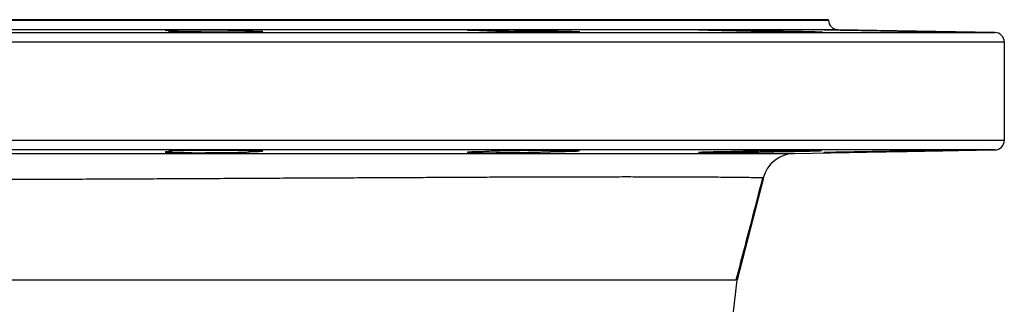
# Model space of a CAD drawing. Header units: millimetres. Extents: x 4190 to 16224, y 1378 to 18140.
# Tile 13 of 17: x 14711 to 16224, y 4915 to 5353. Entities that reach past the tile are written whole.
import ezdxf

# ---------------------------------------------------------------- set-up
doc = ezdxf.new("R2010")
doc.units = ezdxf.units.MM
doc.header["$LTSCALE"] = 5

msp = doc.modelspace()

# ---------------------------------------------------------------- linework, layer by layer
at = {"color": 7, "linetype": 'Continuous', "lineweight": 25}
for p, q in [((14748.6, 5352.8), (13543.6, 5352.8)), ((15953.6, 5352.8), (14748.6, 5352.8)), ((15953.6, 5352.3), (15953.6, 5352.8)), ((14944.6, 5335.7), (14944.6, 5334.7)), ((15063.9, 5333.9), (15063.9, 5335.7)), ((15527.2, 5333.7), (15527.2, 5335.7)), ((15872, 5334.3), (15872, 5335.7)), ((16208.8, 5333.1), (15968.3, 5337.3)), ((16223.6, 5167.5), (16223.6, 5318.1)), ((14944.6, 5150.9), (14944.6, 5150)), ((15063.9, 5150), (15063.9, 5151.7)), ((15064.2, 5149.8), (15063.9, 5150)), ((15527.2, 5150), (15527.2, 5151.9)), ((15872, 5150), (15872, 5151.4)), ((15900.9, 5147.2), (16208.8, 5152.5)), ((15853.4, 5109.6), (15813.2, 4952.8))]:
    msp.add_line(p, q, dxfattribs=at)
at = {"color": 8, "linetype": 'Continuous', "lineweight": 25}
for p, q in [((13543.6, 5352.3), (14748.6, 5352.3)), ((14748.6, 5352.3), (15953.6, 5352.3)), ((13288.3, 5333.1), (16208.8, 5333.1)), ((14748.6, 5337.3), (13528.8, 5337.3)), ((15968.3, 5337.3), (14748.6, 5337.3)), ((16223.6, 5318.1), (13273.6, 5318.1)), ((13273.6, 5167.5), (16223.6, 5167.5)), ((14748.6, 5152.5), (13288.3, 5152.5)), ((16208.8, 5152.5), (14748.6, 5152.5))]:
    msp.add_line(p, q, dxfattribs=at)
at = {"color": 7, "linetype": 'Continuous', "lineweight": 25, "flags": 128}
msp.add_lwpolyline([(15084.2, 5150.9), (15084.3, 5151), (15082.4, 5151.2), (15078.5, 5151.4), (15072.8, 5151.5), (15063.2, 5151.7), (15053.9, 5151.8), (15043.4, 5151.9), (15031.9, 5151.9), (15020, 5151.9), (15007.7, 5151.9), (14995.7, 5151.8), (14984, 5151.7), (14973.2, 5151.6), (14963.5, 5151.4), (14955.1, 5151.2), (14948.3, 5151), (14943.4, 5150.8), (14940.4, 5150.6), (14939.4, 5150.4), (14940.5, 5150.2), (14943.6, 5150), (14944.6, 5150), (14944.6, 5150)], dxfattribs=at)
at = {"color": 7, "linetype": 'Continuous', "lineweight": 25}
for centre, radius, start, end in [((15968.6, 5352.3), 15, 180, 269), ((16208.6, 5318.1), 15, 0, 89), ((16208.6, 5167.5), 15, 271, 0), ((15901.8, 5097.2), 50, 91, 165.6179), ((12898.6, 5252.8), 2930, 326.2781, 354.1232)]:
    msp.add_arc(centre, radius, start, end, dxfattribs=at)
for points, knots in [([(14944.6, 5335.7), (14943.2, 5335.7), (14942, 5335.7), (14939.8, 5335.8), (14938.8, 5335.9), (14936.3, 5336), (14935.3, 5336.1), (14934.7, 5336.2), (14934.7, 5336.3), (14934.9, 5336.4), (14935.2, 5336.4), (14936.1, 5336.5), (14936.7, 5336.5), (14938.1, 5336.6), (14939, 5336.7), (14942.2, 5336.8), (14944.8, 5336.9), (14948.8, 5336.9), (14949.6, 5336.9), (14951.3, 5337), (14952.2, 5337), (14954.9, 5337), (14956.9, 5337.1), (14960.9, 5337.1), (14963, 5337.1), (14967.5, 5337.2), (14969.8, 5337.2), (14974.5, 5337.2), (14977, 5337.2), (14981.9, 5337.2), (14984.5, 5337.2), (14992.2, 5337.2), (14997.4, 5337.2), (15005.3, 5337.2), (15007.9, 5337.2), (15013.1, 5337.1), (15018.2, 5337.1), (15023.1, 5337), (15027.9, 5337), (15030.3, 5336.9), (15037.1, 5336.9), (15041.2, 5336.8), (15045.9, 5336.7), (15046.8, 5336.7), (15048.6, 5336.6), (15049.5, 5336.6), (15051.9, 5336.5), (15053.4, 5336.5), (15056.2, 5336.4), (15057.5, 5336.4), (15059.7, 5336.3), (15060.7, 5336.2), (15062.3, 5336.1), (15063, 5336.1), (15064, 5336), (15064.4, 5336), (15064.9, 5335.8), (15064.7, 5335.7), (15063.9, 5335.7)], [0, 0, 0, 0, 0.03125, 0.03125, 0.0625, 0.0625, 0.125, 0.125, 0.15625, 0.15625, 0.1875, 0.1875, 0.21875, 0.21875, 0.25, 0.25, 0.3125, 0.3125, 0.328125, 0.328125, 0.34375, 0.34375, 0.375, 0.375, 0.40625, 0.40625, 0.4375, 0.4375, 0.46875, 0.46875, 0.5, 0.5, 0.5625, 0.5625, 0.59375, 0.59375, 0.625, 0.65625, 0.65625, 0.6875, 0.6875, 0.75, 0.75, 0.765625, 0.765625, 0.78125, 0.78125, 0.8125, 0.8125, 0.84375, 0.84375, 0.875, 0.875, 0.90625, 0.90625, 0.9375, 0.9375, 1, 1, 1, 1]), ([(15063.9, 5335.7), (15068.4, 5335.6), (15072.3, 5335.4), (15077, 5335.3), (15078.4, 5335.2), (15080.7, 5335.1), (15081.7, 5335.1), (15083.2, 5334.9), (15083.7, 5334.9), (15084.4, 5334.8), (15084.5, 5334.7), (15084.3, 5334.6), (15084, 5334.6), (15082.9, 5334.5), (15082.1, 5334.4), (15079.3, 5334.3), (15076.5, 5334.2), (15071.3, 5334.1), (15069.3, 5334), (15065.1, 5333.9), (15062.8, 5333.9), (15055.6, 5333.8), (15050.2, 5333.8), (15042.9, 5333.8), (15041.4, 5333.8), (15038.5, 5333.7), (15036.9, 5333.7), (15032.4, 5333.7), (15029.2, 5333.7), (15024.5, 5333.7), (15022.9, 5333.7), (15019.6, 5333.7), (15018, 5333.7), (15013.1, 5333.7), (15009.9, 5333.8), (15003.5, 5333.8), (15000.3, 5333.8), (14995.5, 5333.8), (14993.9, 5333.8), (14990.8, 5333.9), (14989.2, 5333.9), (14984.6, 5333.9), (14981.7, 5333.9), (14977.4, 5334), (14975.9, 5334), (14973.1, 5334.1), (14971.8, 5334.1), (14965.1, 5334.2), (14960.4, 5334.3), (14955.1, 5334.4), (14954.1, 5334.4), (14952.2, 5334.5), (14951.3, 5334.5), (14948.8, 5334.6), (14947.2, 5334.6), (14945.2, 5334.7), (14944.6, 5334.7), (14943.5, 5334.8), (14942.9, 5334.8), (14941.5, 5334.9), (14940.8, 5334.9), (14939.8, 5335.1), (14939.5, 5335.1), (14939.4, 5335.2), (14939.4, 5335.2), (14939.6, 5335.3), (14939.7, 5335.3), (14940.2, 5335.4), (14940.8, 5335.4), (14942, 5335.5), (14942.4, 5335.6), (14943.4, 5335.6), (14944, 5335.6), (14944.6, 5335.7)], [0, 0, 0, 0, 0.0625, 0.0625, 0.09375, 0.09375, 0.125, 0.125, 0.15625, 0.15625, 0.1875, 0.1875, 0.21875, 0.21875, 0.25, 0.25, 0.3125, 0.3125, 0.34375, 0.34375, 0.375, 0.375, 0.4375, 0.4375, 0.453125, 0.453125, 0.46875, 0.46875, 0.5, 0.5, 0.515625, 0.515625, 0.53125, 0.53125, 0.5625, 0.5625, 0.59375, 0.59375, 0.609375, 0.609375, 0.625, 0.625, 0.65625, 0.65625, 0.671875, 0.671875, 0.6875, 0.6875, 0.75, 0.75, 0.765625, 0.765625, 0.78125, 0.78125, 0.8125, 0.8125, 0.828125, 0.828125, 0.84375, 0.84375, 0.875, 0.875, 0.90625, 0.90625, 0.921875, 0.921875, 0.9375, 0.9375, 0.96875, 0.96875, 0.984375, 0.984375, 1, 1, 1, 1]), ([(15426.1, 5335.7), (15421.8, 5335.7), (15418, 5335.8), (15412.8, 5336), (15411.2, 5336), (15408.3, 5336.1), (15407, 5336.1), (15404.7, 5336.2), (15403.6, 5336.3), (15401.8, 5336.4), (15401.1, 5336.4), (15399.9, 5336.5), (15399.5, 5336.5), (15398.9, 5336.6), (15398.8, 5336.7), (15398.9, 5336.8), (15399.7, 5336.9), (15401.3, 5336.9), (15401.7, 5336.9), (15402.5, 5337), (15403, 5337), (15404.4, 5337), (15405.5, 5337.1), (15408, 5337.1), (15409.4, 5337.1), (15412.4, 5337.2), (15414.1, 5337.2), (15419.4, 5337.2), (15423.4, 5337.2), (15429.9, 5337.2), (15432.2, 5337.2), (15436.9, 5337.2), (15439.3, 5337.2), (15444.2, 5337.2), (15446.7, 5337.2), (15451.8, 5337.1), (15454.4, 5337.1), (15459.6, 5337.1), (15462.2, 5337), (15467.4, 5337), (15470, 5336.9), (15477.9, 5336.9), (15482.9, 5336.8), (15490.2, 5336.7), (15492.6, 5336.6), (15497.2, 5336.5), (15499.4, 5336.5), (15503.7, 5336.4), (15505.7, 5336.4), (15509.6, 5336.3), (15511.4, 5336.2), (15516.6, 5336.1), (15519.5, 5336), (15522.4, 5335.9), (15523, 5335.9), (15524, 5335.8), (15524.5, 5335.8), (15525.9, 5335.7), (15526.6, 5335.7), (15527.2, 5335.7)], [0, 0, 0, 0, 0.0625, 0.0625, 0.09375, 0.09375, 0.125, 0.125, 0.15625, 0.15625, 0.1875, 0.1875, 0.21875, 0.21875, 0.25, 0.25, 0.3125, 0.3125, 0.328125, 0.328125, 0.34375, 0.34375, 0.375, 0.375, 0.40625, 0.40625, 0.4375, 0.4375, 0.5, 0.5, 0.53125, 0.53125, 0.5625, 0.5625, 0.59375, 0.59375, 0.625, 0.625, 0.65625, 0.65625, 0.6875, 0.6875, 0.75, 0.75, 0.78125, 0.78125, 0.8125, 0.8125, 0.84375, 0.84375, 0.875, 0.875, 0.9375, 0.9375, 0.953125, 0.953125, 0.96875, 0.96875, 1, 1, 1, 1]), ([(15527.2, 5335.7), (15530.2, 5335.6), (15533.1, 5335.6), (15538.6, 5335.4), (15541.3, 5335.4), (15546.3, 5335.3), (15548.8, 5335.2), (15553.3, 5335.1), (15555.3, 5335.1), (15559.1, 5334.9), (15560.8, 5334.9), (15563.9, 5334.8), (15565.3, 5334.7), (15567.6, 5334.6), (15568.5, 5334.6), (15570, 5334.5), (15570.5, 5334.4), (15571.4, 5334.3), (15571.1, 5334.2), (15569.4, 5334.1), (15568.6, 5334), (15566.6, 5333.9), (15565.4, 5333.9), (15562.6, 5333.9), (15561.1, 5333.8), (15557.5, 5333.8), (15555.5, 5333.8), (15551.2, 5333.8), (15548.9, 5333.7), (15544.1, 5333.7), (15541.5, 5333.7), (15536.1, 5333.7), (15533.3, 5333.7), (15527.4, 5333.7), (15524.4, 5333.8), (15518.3, 5333.8), (15515.2, 5333.8), (15508.8, 5333.8), (15505.5, 5333.9), (15495.8, 5333.9), (15489.4, 5334), (15479.8, 5334.1), (15476.7, 5334.2), (15470.6, 5334.3), (15467.7, 5334.3), (15461.9, 5334.4), (15459.1, 5334.5), (15453.8, 5334.6), (15451.3, 5334.6), (15446.6, 5334.7), (15444.4, 5334.8), (15441.3, 5334.9), (15440.3, 5334.9), (15438.5, 5334.9), (15437.6, 5335), (15435, 5335.1), (15433.6, 5335.1), (15431.6, 5335.2), (15431, 5335.2), (15429.9, 5335.3), (15429.4, 5335.3), (15427.1, 5335.4), (15426.2, 5335.6), (15426.1, 5335.7)], [0, 0, 0, 0, 0.03125, 0.03125, 0.0625, 0.0625, 0.09375, 0.09375, 0.125, 0.125, 0.15625, 0.15625, 0.1875, 0.1875, 0.21875, 0.21875, 0.25, 0.25, 0.3125, 0.3125, 0.34375, 0.34375, 0.375, 0.375, 0.40625, 0.40625, 0.4375, 0.4375, 0.46875, 0.46875, 0.5, 0.5, 0.53125, 0.53125, 0.5625, 0.5625, 0.59375, 0.59375, 0.625, 0.625, 0.6875, 0.6875, 0.71875, 0.71875, 0.75, 0.75, 0.78125, 0.78125, 0.8125, 0.8125, 0.84375, 0.84375, 0.859375, 0.859375, 0.875, 0.875, 0.90625, 0.90625, 0.921875, 0.921875, 0.9375, 0.9375, 1, 1, 1, 1]), ([(15804.4, 5335.7), (15799.3, 5335.7), (15794.4, 5335.8), (15788.6, 5335.9), (15787.4, 5336), (15785.1, 5336), (15784, 5336), (15780.7, 5336.1), (15778.7, 5336.1), (15774.7, 5336.2), (15772.8, 5336.3), (15769.3, 5336.4), (15767.6, 5336.4), (15763.1, 5336.5), (15760.6, 5336.6), (15757.7, 5336.7), (15756.9, 5336.8), (15755.5, 5336.8), (15755, 5336.9), (15754.3, 5336.9), (15754.1, 5337), (15754, 5337), (15754.2, 5337.1), (15755, 5337.1), (15756.2, 5337.2), (15759.8, 5337.2), (15762.1, 5337.2), (15765.7, 5337.2), (15766.5, 5337.2), (15768.1, 5337.2), (15768.9, 5337.2), (15771.5, 5337.2), (15773.3, 5337.2), (15777.2, 5337.2), (15779.2, 5337.2), (15783.5, 5337.1), (15785.7, 5337.1), (15792.6, 5337), (15797.5, 5337), (15805.1, 5336.9), (15807.7, 5336.8), (15812.9, 5336.8), (15815.5, 5336.7), (15820.7, 5336.7), (15823.3, 5336.6), (15828.5, 5336.5), (15831.1, 5336.5), (15836.2, 5336.4), (15838.7, 5336.4), (15843.6, 5336.3), (15846, 5336.2), (15853.1, 5336.1), (15857.4, 5336), (15862.4, 5335.9), (15863.3, 5335.9), (15865.2, 5335.8), (15866.2, 5335.8), (15868.8, 5335.7), (15870.5, 5335.7), (15872, 5335.7)], [0, 0, 0, 0, 0.0625, 0.0625, 0.078125, 0.078125, 0.09375, 0.09375, 0.125, 0.125, 0.15625, 0.15625, 0.1875, 0.1875, 0.25, 0.25, 0.28125, 0.28125, 0.3125, 0.3125, 0.34375, 0.34375, 0.375, 0.375, 0.4375, 0.4375, 0.5, 0.5, 0.515625, 0.515625, 0.53125, 0.53125, 0.5625, 0.5625, 0.59375, 0.59375, 0.625, 0.625, 0.6875, 0.6875, 0.71875, 0.71875, 0.75, 0.75, 0.78125, 0.78125, 0.8125, 0.8125, 0.84375, 0.84375, 0.875, 0.875, 0.9375, 0.9375, 0.953125, 0.953125, 0.96875, 0.96875, 1, 1, 1, 1]), ([(15872, 5335.7), (15873.6, 5335.6), (15875.2, 5335.6), (15878.5, 5335.6), (15880.1, 5335.5), (15884.9, 5335.4), (15888.1, 5335.4), (15894.3, 5335.3), (15897.3, 5335.2), (15901.8, 5335.1), (15903.3, 5335.1), (15906.1, 5335.1), (15907.6, 5335), (15911.7, 5334.9), (15914.3, 5334.9), (15918.1, 5334.8), (15919.3, 5334.8), (15921.7, 5334.7), (15922.8, 5334.7), (15928.4, 5334.6), (15932.2, 5334.5), (15935.9, 5334.3), (15936.7, 5334.3), (15938, 5334.3), (15938.6, 5334.2), (15940.3, 5334.2), (15941.2, 5334.1), (15942.2, 5334.1), (15942.5, 5334.1), (15943, 5334), (15943.2, 5334), (15943.6, 5333.9), (15943.6, 5333.9), (15943.3, 5333.9), (15942.9, 5333.8), (15942, 5333.8), (15941.6, 5333.8), (15940.8, 5333.8), (15940.4, 5333.8), (15938.8, 5333.8), (15937.6, 5333.7), (15934.8, 5333.7), (15933.1, 5333.7), (15929.5, 5333.7), (15927.5, 5333.7), (15923.2, 5333.7), (15920.9, 5333.8), (15913.5, 5333.8), (15908.1, 5333.8), (15896.3, 5333.9), (15890.1, 5334), (15880.6, 5334.1), (15877.3, 5334.2), (15870.8, 5334.3), (15867.6, 5334.3), (15861.1, 5334.4), (15857.9, 5334.5), (15851.6, 5334.6), (15848.5, 5334.6), (15842.4, 5334.7), (15839.5, 5334.8), (15833.8, 5334.9), (15831, 5334.9), (15823.1, 5335.1), (15818.5, 5335.2), (15810.3, 5335.4), (15807, 5335.6), (15804.4, 5335.7)], [0, 0, 0, 0, 0.015625, 0.015625, 0.03125, 0.03125, 0.0625, 0.0625, 0.09375, 0.09375, 0.109375, 0.109375, 0.125, 0.125, 0.15625, 0.15625, 0.171875, 0.171875, 0.1875, 0.1875, 0.25, 0.25, 0.265625, 0.265625, 0.28125, 0.28125, 0.3125, 0.3125, 0.328125, 0.328125, 0.34375, 0.34375, 0.375, 0.375, 0.40625, 0.40625, 0.421875, 0.421875, 0.4375, 0.4375, 0.46875, 0.46875, 0.5, 0.5, 0.53125, 0.53125, 0.5625, 0.5625, 0.625, 0.625, 0.6875, 0.6875, 0.71875, 0.71875, 0.75, 0.75, 0.78125, 0.78125, 0.8125, 0.8125, 0.84375, 0.84375, 0.875, 0.875, 0.9375, 0.9375, 1, 1, 1, 1]), ([(16022, 5335.7), (16019.4, 5335.7), (16016.8, 5335.7), (16011.6, 5335.8), (16009, 5335.9), (16003.8, 5336), (16001.2, 5336), (15997.3, 5336.1), (15996, 5336.1), (15993.5, 5336.1), (15992.2, 5336.2), (15986, 5336.3), (15981.3, 5336.4), (15972.3, 5336.5), (15968.3, 5336.6), (15962.8, 5336.7), (15961.1, 5336.8), (15957.9, 5336.8), (15956.5, 5336.9), (15953.9, 5336.9), (15952.7, 5337), (15950.6, 5337), (15949.7, 5337.1), (15947.5, 5337.1), (15946.6, 5337.2), (15946.3, 5337.2), (15946.3, 5337.2), (15946.7, 5337.2), (15947.1, 5337.2), (15948.1, 5337.2), (15948.7, 5337.2), (15950, 5337.2), (15950.4, 5337.2), (15951.4, 5337.2), (15951.9, 5337.2), (15954.7, 5337.2), (15957.4, 5337.1), (15964.1, 5337), (15967.8, 5337), (15974.1, 5336.9), (15976.3, 5336.8), (15980.8, 5336.8), (15983.1, 5336.7), (15987.9, 5336.7), (15990.4, 5336.6), (15995.4, 5336.5), (15998, 5336.5), (16005.7, 5336.4), (16010.9, 5336.3), (16018.8, 5336.1), (16021.4, 5336.1), (16026.5, 5336), (16029.1, 5336), (16034, 5335.9), (16036.4, 5335.8), (16041.2, 5335.7), (16043.5, 5335.7), (16045.7, 5335.7)], [0, 0, 0, 0, 0.03125, 0.03125, 0.0625, 0.0625, 0.09375, 0.09375, 0.109375, 0.109375, 0.125, 0.125, 0.1875, 0.1875, 0.25, 0.25, 0.28125, 0.28125, 0.3125, 0.3125, 0.34375, 0.34375, 0.375, 0.375, 0.4375, 0.4375, 0.46875, 0.46875, 0.5, 0.5, 0.53125, 0.53125, 0.546875, 0.546875, 0.5625, 0.5625, 0.625, 0.625, 0.6875, 0.6875, 0.71875, 0.71875, 0.75, 0.75, 0.78125, 0.78125, 0.8125, 0.8125, 0.875, 0.875, 0.90625, 0.90625, 0.9375, 0.9375, 0.96875, 0.96875, 1, 1, 1, 1]), ([(16045.7, 5335.7), (16048.7, 5335.6), (16051.8, 5335.6), (16056.6, 5335.5), (16058.2, 5335.4), (16061.4, 5335.4), (16063, 5335.4), (16067.8, 5335.3), (16071, 5335.2), (16075.9, 5335.1), (16077.5, 5335.1), (16080.7, 5335.1), (16082.3, 5335), (16090.4, 5334.9), (16096.6, 5334.8), (16104, 5334.6), (16105.5, 5334.6), (16108.3, 5334.6), (16109.7, 5334.5), (16113.8, 5334.5), (16116.5, 5334.4), (16120.2, 5334.3), (16121.4, 5334.3), (16123.8, 5334.3), (16124.9, 5334.2), (16128.2, 5334.2), (16130.2, 5334.1), (16133.9, 5334.1), (16135.6, 5334), (16137.8, 5334), (16138.5, 5333.9), (16139.8, 5333.9), (16140.4, 5333.9), (16142, 5333.9), (16142.9, 5333.8), (16143.9, 5333.8), (16144.2, 5333.8), (16144.6, 5333.8), (16144.8, 5333.8), (16145.4, 5333.7), (16145, 5333.7), (16143.4, 5333.7), (16143, 5333.7), (16142.2, 5333.7), (16141.7, 5333.7), (16140.1, 5333.7), (16138.9, 5333.8), (16136.7, 5333.8), (16136, 5333.8), (16134.3, 5333.8), (16133.4, 5333.8), (16130.7, 5333.8), (16128.7, 5333.9), (16124.3, 5333.9), (16121.9, 5333.9), (16117, 5334), (16114.4, 5334.1), (16109, 5334.1), (16106.1, 5334.2), (16100.2, 5334.3), (16097.2, 5334.3), (16091, 5334.4), (16087.8, 5334.5), (16081.4, 5334.6), (16078.2, 5334.6), (16071.7, 5334.7), (16068.5, 5334.8), (16062, 5334.9), (16058.8, 5334.9), (16049.3, 5335.1), (16043.3, 5335.2), (16034.8, 5335.4), (16032, 5335.4), (16026.8, 5335.6), (16024.3, 5335.6), (16022, 5335.7)], [0, 0, 0, 0, 0.03125, 0.03125, 0.046875, 0.046875, 0.0625, 0.0625, 0.09375, 0.09375, 0.109375, 0.109375, 0.125, 0.125, 0.1875, 0.1875, 0.203125, 0.203125, 0.21875, 0.21875, 0.25, 0.25, 0.265625, 0.265625, 0.28125, 0.28125, 0.3125, 0.3125, 0.34375, 0.34375, 0.359375, 0.359375, 0.375, 0.375, 0.40625, 0.40625, 0.421875, 0.421875, 0.4375, 0.4375, 0.5, 0.5, 0.515625, 0.515625, 0.53125, 0.53125, 0.5625, 0.5625, 0.578125, 0.578125, 0.59375, 0.59375, 0.625, 0.625, 0.65625, 0.65625, 0.6875, 0.6875, 0.71875, 0.71875, 0.75, 0.75, 0.78125, 0.78125, 0.8125, 0.8125, 0.84375, 0.84375, 0.875, 0.875, 0.9375, 0.9375, 0.96875, 0.96875, 1, 1, 1, 1]), ([(13570.5, 5147.6), (13570.5, 5147.6), (13572.6, 5147.6), (13580.6, 5147.6), (13586.6, 5147.6), (13602.2, 5147.6), (13611.9, 5147.6), (13626.3, 5147.6), (13629.3, 5147.6), (13635.6, 5147.5), (13638.8, 5147.5), (13648.8, 5147.5), (13655.8, 5147.5), (13693.2, 5147.5), (13729.6, 5147.5), (13783, 5147.5), (13794, 5147.5), (13811.3, 5147.4), (13817.1, 5147.4), (13829, 5147.4), (13834.9, 5147.4), (13865.3, 5147.4), (13890.9, 5147.4), (13944.4, 5147.4), (13972.5, 5147.4), (14031, 5147.4), (14061.5, 5147.4), (14101.2, 5147.4), (14109.3, 5147.4), (14125.4, 5147.4), (14133.5, 5147.4), (14158, 5147.4), (14174.5, 5147.4), (14224.6, 5147.4), (14258.7, 5147.4), (14328.4, 5147.3), (14364, 5147.3), (14418.5, 5147.3), (14436.9, 5147.3), (14464.7, 5147.3), (14474, 5147.3), (14492.7, 5147.3), (14502, 5147.3), (14548.7, 5147.3), (14586.1, 5147.3), (14661.3, 5147.3), (14699.1, 5147.3), (14774.8, 5147.3), (14812.8, 5147.3), (14860.4, 5147.3), (14869.9, 5147.3), (14888.9, 5147.3), (14898.3, 5147.3), (14926.6, 5147.3), (14945.3, 5147.3), (15001, 5147.3), (15037.7, 5147.2), (15110, 5147.2), (15145.7, 5147.2), (15189.7, 5147.2), (15198.5, 5147.2), (15215.9, 5147.2), (15224.6, 5147.2), (15250.6, 5147.2), (15267.6, 5147.2), (15318, 5147.2), (15350.4, 5147.2), (15413.3, 5147.2), (15443.7, 5147.2), (15487.7, 5147.2), (15502.1, 5147.2), (15523.3, 5147.2), (15530.3, 5147.2), (15544.1, 5147.2), (15551, 5147.2), (15584.9, 5147.2), (15610.4, 5147.2), (15658.6, 5147.2), (15681.2, 5147.2), (15723.4, 5147.2), (15743.1, 5147.2), (15765.7, 5147.2), (15770.2, 5147.2), (15778.8, 5147.2), (15783.1, 5147.2), (15795.5, 5147.2), (15803.3, 5147.2), (15825.3, 5147.2), (15838.2, 5147.2), (15860.6, 5147.2), (15870, 5147.2), (15881.5, 5147.2), (15884.8, 5147.2), (15889.2, 5147.2), (15890.5, 5147.2), (15892.9, 5147.2), (15894, 5147.2), (15898.9, 5147.2), (15900.9, 5147.2), (15900.9, 5147.2)], [0, 0, 0, 0, 0.03125, 0.03125, 0.0625, 0.0625, 0.09375, 0.09375, 0.101562, 0.101562, 0.109375, 0.109375, 0.125, 0.125, 0.1875, 0.1875, 0.203125, 0.203125, 0.210937, 0.210937, 0.21875, 0.21875, 0.25, 0.25, 0.28125, 0.28125, 0.3125, 0.3125, 0.320312, 0.320312, 0.328125, 0.328125, 0.34375, 0.34375, 0.375, 0.375, 0.40625, 0.40625, 0.421875, 0.421875, 0.429688, 0.429688, 0.4375, 0.4375, 0.46875, 0.46875, 0.5, 0.5, 0.53125, 0.53125, 0.539063, 0.539063, 0.546875, 0.546875, 0.5625, 0.5625, 0.59375, 0.59375, 0.625, 0.625, 0.632813, 0.632813, 0.640625, 0.640625, 0.65625, 0.65625, 0.6875, 0.6875, 0.71875, 0.71875, 0.734375, 0.734375, 0.742188, 0.742188, 0.75, 0.75, 0.78125, 0.78125, 0.8125, 0.8125, 0.84375, 0.84375, 0.851563, 0.851563, 0.859375, 0.859375, 0.875, 0.875, 0.90625, 0.90625, 0.9375, 0.9375, 0.953125, 0.953125, 0.960938, 0.960938, 0.96875, 0.96875, 1, 1, 1, 1]), ([(14944.6, 5150), (14942, 5149.9), (14939.9, 5149.8), (14936.7, 5149.6), (14935.6, 5149.5), (14934.9, 5149.4), (14934.7, 5149.4), (14934.7, 5149.3), (14934.9, 5149.2), (14935.8, 5149.1), (14936.9, 5149), (14940.2, 5148.9), (14942.3, 5148.8), (14946.2, 5148.7), (14947.6, 5148.7), (14950.7, 5148.6), (14952.4, 5148.6), (14957.6, 5148.5), (14961.4, 5148.5), (14969.8, 5148.4), (14974.2, 5148.4), (14981.1, 5148.4), (14983.4, 5148.4), (14988.2, 5148.4), (14990.6, 5148.4), (14997.9, 5148.4), (15002.8, 5148.4), (15012.5, 5148.5), (15017.3, 5148.5), (15024.1, 5148.6), (15026.4, 5148.6), (15030.8, 5148.7), (15032.9, 5148.7), (15039, 5148.8), (15042.8, 5148.9), (15049.7, 5149), (15052.7, 5149.1), (15056.5, 5149.2), (15057.6, 5149.2), (15059.7, 5149.3), (15060.6, 5149.4), (15062.9, 5149.5), (15063.9, 5149.6), (15064.4, 5149.7)], [0, 0, 0, 0, 0.0625, 0.0625, 0.125, 0.125, 0.15625, 0.15625, 0.1875, 0.1875, 0.25, 0.25, 0.3125, 0.3125, 0.34375, 0.34375, 0.375, 0.375, 0.4375, 0.4375, 0.5, 0.5, 0.53125, 0.53125, 0.5625, 0.5625, 0.625, 0.625, 0.6875, 0.6875, 0.71875, 0.71875, 0.75, 0.75, 0.8125, 0.8125, 0.875, 0.875, 0.90625, 0.90625, 0.9375, 0.9375, 1, 1, 1, 1]), ([(15063.9, 5150), (15066.7, 5150), (15069.3, 5150.1), (15073.9, 5150.2), (15075.9, 5150.3), (15079.4, 5150.4), (15082.2, 5150.6), (15083.7, 5150.7), (15084.1, 5150.8)], [0, 0, 0, 0, 0.25, 0.25, 0.5, 0.5, 0.75, 1, 1, 1, 1]), ([(15426.1, 5150), (15421.8, 5149.9), (15418, 5149.8), (15412.8, 5149.7), (15411.2, 5149.6), (15408.3, 5149.5), (15407, 5149.5), (15404.7, 5149.4), (15403.6, 5149.3), (15401.8, 5149.2), (15401.1, 5149.2), (15399.9, 5149.1), (15399.5, 5149.1), (15398.9, 5149), (15398.8, 5148.9), (15398.9, 5148.8), (15399.7, 5148.8), (15401.3, 5148.7), (15401.7, 5148.7), (15402.5, 5148.6), (15403, 5148.6), (15404.4, 5148.6), (15405.5, 5148.6), (15408, 5148.5), (15409.4, 5148.5), (15412.4, 5148.5), (15414.1, 5148.4), (15419.4, 5148.4), (15423.4, 5148.4), (15429.9, 5148.4), (15432.2, 5148.4), (15436.9, 5148.4), (15439.3, 5148.4), (15444.2, 5148.4), (15446.7, 5148.5), (15451.8, 5148.5), (15454.4, 5148.5), (15459.6, 5148.6), (15462.2, 5148.6), (15467.4, 5148.6), (15470, 5148.7), (15477.9, 5148.8), (15482.9, 5148.8), (15490.2, 5148.9), (15492.6, 5149), (15497.2, 5149.1), (15499.4, 5149.1), (15503.7, 5149.2), (15505.7, 5149.2), (15509.6, 5149.3), (15511.4, 5149.4), (15516.6, 5149.5), (15519.5, 5149.6), (15522.4, 5149.7), (15523, 5149.7), (15524, 5149.8), (15524.5, 5149.8), (15525.9, 5149.9), (15526.6, 5149.9), (15527.2, 5150)], [0, 0, 0, 0, 0.0625, 0.0625, 0.09375, 0.09375, 0.125, 0.125, 0.15625, 0.15625, 0.1875, 0.1875, 0.21875, 0.21875, 0.25, 0.25, 0.3125, 0.3125, 0.328125, 0.328125, 0.34375, 0.34375, 0.375, 0.375, 0.40625, 0.40625, 0.4375, 0.4375, 0.5, 0.5, 0.53125, 0.53125, 0.5625, 0.5625, 0.59375, 0.59375, 0.625, 0.625, 0.65625, 0.65625, 0.6875, 0.6875, 0.75, 0.75, 0.78125, 0.78125, 0.8125, 0.8125, 0.84375, 0.84375, 0.875, 0.875, 0.9375, 0.9375, 0.953125, 0.953125, 0.96875, 0.96875, 1, 1, 1, 1]), ([(15570.8, 5151.3), (15570.9, 5151.4), (15571.1, 5151.5), (15569.3, 5151.6), (15565.5, 5151.7), (15559.2, 5151.8), (15550.9, 5151.9), (15540.7, 5151.9), (15530.1, 5151.9), (15518.7, 5151.8), (15506.6, 5151.8), (15494.4, 5151.6), (15482.2, 5151.5), (15470.5, 5151.3), (15459.6, 5151.2), (15449.9, 5151), (15441.5, 5150.8), (15434.7, 5150.5), (15429.8, 5150.3), (15426.8, 5150.1), (15426.3, 5150), (15426.1, 5150)], [0, 0, 0, 0, 0.021934, 0.07586, 0.129779, 0.183698, 0.250953, 0.304859, 0.358764, 0.41267, 0.466576, 0.520483, 0.57439, 0.628303, 0.682216, 0.736136, 0.790056, 0.843983, 0.89791, 0.948955, 1, 1, 1, 1]), ([(15527.2, 5150), (15530.1, 5150), (15533, 5150.1), (15538.6, 5150.2), (15541.2, 5150.2), (15546.2, 5150.3), (15548.6, 5150.4), (15553.1, 5150.5), (15555.2, 5150.5), (15559, 5150.7), (15560.7, 5150.7), (15563.8, 5150.8), (15565.1, 5150.9), (15568.6, 5151), (15570.1, 5151.1), (15570.7, 5151.2)], [0, 0, 0, 0, 0.125, 0.125, 0.25, 0.25, 0.375, 0.375, 0.5, 0.5, 0.625, 0.625, 0.75, 0.75, 1, 1, 1, 1]), ([(15804.4, 5150), (15799.3, 5149.9), (15794.4, 5149.8), (15788.6, 5149.7), (15787.4, 5149.7), (15785.1, 5149.6), (15784, 5149.6), (15780.7, 5149.5), (15778.7, 5149.5), (15774.7, 5149.4), (15772.8, 5149.3), (15769.3, 5149.2), (15767.6, 5149.2), (15763.1, 5149.1), (15760.6, 5149), (15757.7, 5148.9), (15756.9, 5148.8), (15755.5, 5148.8), (15755, 5148.7), (15754.3, 5148.7), (15754.1, 5148.6), (15754, 5148.6), (15754.2, 5148.6), (15755, 5148.5), (15756.2, 5148.5), (15759.8, 5148.4), (15762.1, 5148.4), (15765.7, 5148.4), (15766.5, 5148.4), (15768.1, 5148.4), (15768.9, 5148.4), (15771.5, 5148.4), (15773.3, 5148.4), (15777.2, 5148.4), (15779.2, 5148.5), (15783.5, 5148.5), (15785.7, 5148.5), (15792.6, 5148.6), (15797.5, 5148.6), (15805.1, 5148.7), (15807.7, 5148.8), (15812.9, 5148.8), (15815.5, 5148.9), (15820.7, 5148.9), (15823.3, 5149), (15828.5, 5149.1), (15831.1, 5149.1), (15836.2, 5149.2), (15838.7, 5149.2), (15843.6, 5149.3), (15846, 5149.4), (15853.1, 5149.5), (15857.4, 5149.6), (15862.4, 5149.7), (15863.3, 5149.7), (15865.2, 5149.8), (15866.2, 5149.8), (15868.8, 5149.9), (15870.5, 5149.9), (15872, 5150)], [0, 0, 0, 0, 0.0625, 0.0625, 0.078125, 0.078125, 0.09375, 0.09375, 0.125, 0.125, 0.15625, 0.15625, 0.1875, 0.1875, 0.25, 0.25, 0.28125, 0.28125, 0.3125, 0.3125, 0.34375, 0.34375, 0.375, 0.375, 0.4375, 0.4375, 0.5, 0.5, 0.515625, 0.515625, 0.53125, 0.53125, 0.5625, 0.5625, 0.59375, 0.59375, 0.625, 0.625, 0.6875, 0.6875, 0.71875, 0.71875, 0.75, 0.75, 0.78125, 0.78125, 0.8125, 0.8125, 0.84375, 0.84375, 0.875, 0.875, 0.9375, 0.9375, 0.953125, 0.953125, 0.96875, 0.96875, 1, 1, 1, 1]), ([(15943.3, 5151.7), (15943.3, 5151.7), (15943.6, 5151.8), (15941.8, 5151.8), (15938, 5151.9), (15931.7, 5151.9), (15923.3, 5151.9), (15913.2, 5151.8), (15902.6, 5151.7), (15891.1, 5151.6), (15879.1, 5151.5), (15866.8, 5151.3), (15854.7, 5151.1), (15843, 5150.9), (15832.1, 5150.7), (15822.3, 5150.5), (15812.2, 5150.2), (15807.4, 5150.1), (15804.4, 5150)], [0, 0, 0, 0, 0.025199, 0.086867, 0.148526, 0.210186, 0.28708, 0.348738, 0.410397, 0.472055, 0.533713, 0.595376, 0.657039, 0.718711, 0.780383, 0.842062, 0.90374, 1, 1, 1, 1]), ([(15872, 5150), (15874.2, 5150), (15876.4, 5150), (15880.8, 5150.1), (15883, 5150.1), (15889.5, 5150.2), (15893.7, 5150.3), (15899.8, 5150.4), (15901.8, 5150.5), (15905.8, 5150.5), (15907.7, 5150.6), (15913.3, 5150.7), (15916.8, 5150.8), (15921.6, 5150.9), (15923.2, 5150.9), (15926.2, 5151), (15927.6, 5151), (15931.6, 5151.1), (15933.9, 5151.2), (15936.9, 5151.3), (15937.8, 5151.3), (15939.4, 5151.4), (15940.1, 5151.4), (15941.9, 5151.5), (15942.7, 5151.6), (15943.2, 5151.6)], [0, 0, 0, 0, 0.0625, 0.0625, 0.125, 0.125, 0.25, 0.25, 0.3125, 0.3125, 0.375, 0.375, 0.5, 0.5, 0.5625, 0.5625, 0.625, 0.625, 0.75, 0.75, 0.8125, 0.8125, 0.875, 0.875, 1, 1, 1, 1]), ([(16022, 5150), (16019.4, 5149.9), (16016.8, 5149.9), (16011.6, 5149.8), (16009, 5149.7), (16003.8, 5149.7), (16001.2, 5149.6), (15997.3, 5149.5), (15996, 5149.5), (15993.5, 5149.5), (15992.2, 5149.4), (15986, 5149.3), (15981.3, 5149.2), (15972.3, 5149.1), (15968.3, 5149), (15962.8, 5148.9), (15961.1, 5148.8), (15957.9, 5148.8), (15956.5, 5148.7), (15953.9, 5148.7), (15952.7, 5148.6), (15950.6, 5148.6), (15949.7, 5148.6), (15947.5, 5148.5), (15946.6, 5148.5), (15946.3, 5148.4), (15946.3, 5148.4), (15946.7, 5148.4), (15947.1, 5148.4), (15948.1, 5148.4), (15948.7, 5148.4), (15950, 5148.4), (15950.4, 5148.4), (15951.4, 5148.4), (15951.9, 5148.4), (15954.7, 5148.5), (15957.4, 5148.5), (15964.1, 5148.6), (15967.8, 5148.6), (15974.1, 5148.7), (15976.3, 5148.8), (15980.8, 5148.8), (15983.1, 5148.9), (15987.9, 5148.9), (15990.4, 5149), (15995.4, 5149.1), (15998, 5149.1), (16005.7, 5149.2), (16010.9, 5149.3), (16018.8, 5149.5), (16021.4, 5149.5), (16026.5, 5149.6), (16029.1, 5149.7), (16034, 5149.7), (16036.4, 5149.8), (16041.2, 5149.9), (16043.5, 5149.9), (16045.7, 5150)], [0, 0, 0, 0, 0.03125, 0.03125, 0.0625, 0.0625, 0.09375, 0.09375, 0.109375, 0.109375, 0.125, 0.125, 0.1875, 0.1875, 0.25, 0.25, 0.28125, 0.28125, 0.3125, 0.3125, 0.34375, 0.34375, 0.375, 0.375, 0.4375, 0.4375, 0.46875, 0.46875, 0.5, 0.5, 0.53125, 0.53125, 0.546875, 0.546875, 0.5625, 0.5625, 0.625, 0.625, 0.6875, 0.6875, 0.71875, 0.71875, 0.75, 0.75, 0.78125, 0.78125, 0.8125, 0.8125, 0.875, 0.875, 0.90625, 0.90625, 0.9375, 0.9375, 0.96875, 0.96875, 1, 1, 1, 1]), ([(16144.9, 5151.9), (16144.9, 5151.9), (16145.1, 5151.9), (16143.4, 5151.9), (16139.6, 5151.9), (16133.3, 5151.8), (16125, 5151.7), (16114.8, 5151.6), (16104.3, 5151.4), (16092.8, 5151.2), (16080.8, 5151), (16068.5, 5150.8), (16056.3, 5150.6), (16044.7, 5150.4), (16032.8, 5150.2), (16025.9, 5150), (16022, 5150)], [0, 0, 0, 0, 0.028822, 0.100805, 0.172784, 0.244762, 0.334517, 0.406511, 0.478505, 0.550499, 0.622493, 0.694494, 0.766495, 0.838503, 0.91051, 1, 1, 1, 1]), ([(16045.7, 5150), (16048.3, 5150), (16051, 5150), (16056.4, 5150.1), (16059.1, 5150.2), (16067.4, 5150.3), (16073, 5150.4), (16081.4, 5150.6), (16084.2, 5150.6), (16089.6, 5150.7), (16092.3, 5150.8), (16097.6, 5150.9), (16100.2, 5150.9), (16104.1, 5151), (16105.3, 5151), (16107.8, 5151), (16109, 5151.1), (16115, 5151.2), (16119.4, 5151.3), (16125.4, 5151.4), (16127.3, 5151.4), (16130.8, 5151.5), (16132.4, 5151.5), (16135.4, 5151.6), (16136.7, 5151.6), (16139.2, 5151.7), (16140.2, 5151.7), (16143, 5151.8), (16144.2, 5151.8), (16144.7, 5151.8)], [0, 0, 0, 0, 0.0625, 0.0625, 0.125, 0.125, 0.25, 0.25, 0.3125, 0.3125, 0.375, 0.375, 0.4375, 0.4375, 0.46875, 0.46875, 0.5, 0.5, 0.625, 0.625, 0.6875, 0.6875, 0.75, 0.75, 0.8125, 0.8125, 0.875, 0.875, 1, 1, 1, 1]), ([(15811.8, 4952.8), (15819.5, 4982.5), (15833.1, 5034.7), (15846.8, 5087), (15852.6, 5109.6)], [0, 0, 0, 0, 0.567708, 1, 1, 1, 1]), ([(14457.3, 4952.8), (14509.3, 4952.8), (14561.8, 4952.8), (14641.3, 4952.8), (14667.9, 4952.8), (14708.1, 4952.8), (14721.5, 4952.8), (14741.6, 4952.8), (14748.4, 4952.8), (14761.9, 4952.8), (14768.6, 4952.8), (14829.2, 4952.8), (14882.3, 4952.8), (14986.8, 4952.8), (15038.2, 4952.8), (15088.9, 4952.8)], [0, 0, 0, 0, 0.25, 0.25, 0.375, 0.375, 0.4375, 0.4375, 0.46875, 0.46875, 0.5, 0.5, 0.75, 0.75, 1, 1, 1, 1]), ([(15088.9, 4952.8), (15101.6, 4952.8), (15114.2, 4952.8), (15139.3, 4952.8), (15151.8, 4952.8), (15188.7, 4952.8), (15212.8, 4952.8), (15283.6, 4952.8), (15328.7, 4952.8), (15393.4, 4952.8), (15414.4, 4952.8), (15440.1, 4952.8), (15445.1, 4952.8), (15455.2, 4952.8), (15460.3, 4952.8), (15475.1, 4952.8), (15484.9, 4952.8), (15513.5, 4952.8), (15531.8, 4952.8), (15567.1, 4952.8), (15584, 4952.8), (15600.1, 4952.8)], [0, 0, 0, 0, 0.0625, 0.0625, 0.125, 0.125, 0.25, 0.25, 0.5, 0.5, 0.625, 0.625, 0.65625, 0.65625, 0.6875, 0.6875, 0.75, 0.75, 0.875, 0.875, 1, 1, 1, 1]), ([(15600.1, 4952.8), (15617.6, 4952.8), (15634, 4952.8), (15664.7, 4952.8), (15679, 4952.8), (15705.6, 4952.8), (15717.8, 4952.8), (15740.3, 4952.8), (15750.4, 4952.8), (15759.5, 4952.8)], [0, 0, 0, 0, 0.25, 0.25, 0.5, 0.5, 0.75, 0.75, 1, 1, 1, 1]), ([(15759.5, 4952.8), (15760.2, 4952.8), (15761.6, 4952.8), (15763.7, 4952.8), (15765.7, 4952.8), (15767, 4952.8), (15767.6, 4952.8)], [0, 0, 0, 0, 0.250131, 0.500488, 0.750361, 1, 1, 1, 1]), ([(15767.6, 4952.8), (15774.6, 4952.8), (15788.6, 4952.8), (15802.3, 4952.8), (15810, 4952.8), (15811, 4952.8), (15811.2, 4952.8)], [0, 0, 0, 0, 0.2997443, 0.6013477, 0.9031578, 1, 1, 1, 1])]:
    msp.add_open_spline(points, degree=3, knots=knots, dxfattribs=at)
at = {"color": 8, "linetype": 'Continuous', "lineweight": 25}
msp.add_open_spline([(15853.4, 5109.6), (15853.2, 5109.6), (15852.8, 5109.6), (15849.8, 5109.7), (15845.1, 5109.8), (15838.4, 5109.9), (15829.7, 5110), (15819.1, 5110.1), (15806.5, 5110.3), (15792.1, 5110.4), (15776.1, 5110.6), (15758.5, 5110.7), (15739.1, 5110.8), (15717.9, 5110.8), (15694.9, 5110.9), (15669.9, 5111), (15643.3, 5111), (15615.1, 5111), (15585.5, 5110.9), (15554.6, 5110.9), (15522.1, 5110.8), (15488, 5110.7), (15452.2, 5110.6), (15414.8, 5110.4), (15376.1, 5110.2), (15336.6, 5110), (15296.5, 5109.8), (15255.9, 5109.6), (15214.3, 5109.4), (15171.4, 5109.2), (15127.4, 5109), (15082.4, 5108.8), (15036.5, 5108.5), (14990.7, 5108.3), (14945, 5108.1), (14899.4, 5107.8), (14853.6, 5107.6), (14807, 5107.4), (14760, 5107.2), (14712.5, 5107), (14665, 5106.8), (14618.1, 5106.6), (14572, 5106.4), (14526.6, 5106.2), (14481.6, 5106), (14436.6, 5105.8), (14391.8, 5105.6), (14347.1, 5105.4), (14303.1, 5105.2), (14260.3, 5104.9), (14218.7, 5104.7), (14178.4, 5104.4), (14139, 5104.2), (14100.2, 5103.9), (14062.3, 5103.6), (14025.2, 5103.2), (13989.3, 5102.8), (13955, 5102.4), (13922.3, 5102), (13891.1, 5101.5), (13861.4, 5101), (13832.9, 5100.5), (13805.8, 5099.9), (13780.1, 5099.3), (13756, 5098.6), (13733.9, 5098), (13713.7, 5097.3), (13695.4, 5096.7), (13678.9, 5096.1), (13664.2, 5095.5), (13651.3, 5094.9), (13640.5, 5094.4), (13631.7, 5094), (13625.1, 5093.7), (13621.3, 5093.5), (13620.7, 5093.5), (13620.6, 5093.5)], degree=3, knots=[0, 0, 0, 0, 0.013103, 0.026206, 0.039401, 0.052596, 0.066076, 0.079557, 0.093134, 0.10671, 0.119886, 0.133062, 0.146325, 0.159589, 0.17313, 0.186671, 0.200307, 0.213943, 0.227378, 0.240813, 0.254341, 0.267869, 0.281693, 0.295517, 0.309443, 0.32337, 0.336767, 0.350164, 0.363655, 0.377147, 0.390934, 0.404722, 0.418613, 0.432503, 0.445829, 0.459155, 0.472574, 0.485993, 0.499706, 0.513418, 0.527233, 0.541047, 0.554335, 0.567623, 0.581003, 0.594383, 0.608053, 0.621722, 0.635491, 0.649259, 0.662595, 0.675932, 0.689359, 0.702787, 0.7165, 0.730213, 0.744023, 0.757833, 0.77134, 0.784847, 0.798447, 0.812046, 0.825931, 0.839817, 0.8538, 0.867784, 0.881484, 0.895184, 0.908981, 0.922777, 0.936889, 0.951001, 0.96523, 0.979458, 0.995624, 1, 1, 1, 1], dxfattribs=at)

doc.saveas('drawing.dxf')
